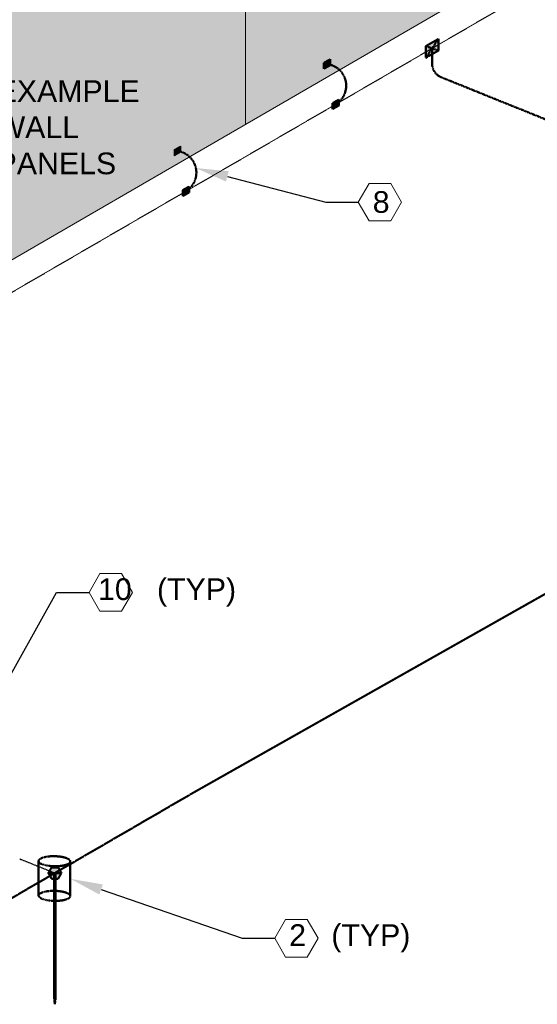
# Model space of a CAD drawing. Header units: inches. Extents: x 0 to 21849, y -2776 to 20143.
# Tile 6 of 47: x 2653 to 2940, y -2156 to -1612. Entities that reach past the tile are written whole.
import ezdxf
from ezdxf import colors
from ezdxf.entities.mleader import LeaderData, LeaderLine
from ezdxf.math import Vec2, Vec3

# ---------------------------------------------------------------- set-up
doc = ezdxf.new("R2010")
doc.units = ezdxf.units.IN
doc.header["$MEASUREMENT"] = 0
doc.linetypes.add('DASHED2', pattern=[0.375, 0.25, -0.125])
for name, color, linetype, lineweight in [('E-ISO-BLDG', 131, 'Continuous', 9), ('E-ISO-GES', 7, 'DASHED2', 50), ('E-ISO-LPS', 7, 'DASHED2', 30), ('E-STD-TEXT', 7, 'Continuous', 20)]:
    doc.layers.add(name, color=color, linetype=linetype, lineweight=lineweight)
doc.styles.get("Standard").update_dxf_attribs({"font": 'arial.ttf'})

msp = doc.modelspace()

# ---------------------------------------------------------------- hatches: boundary and pattern name
at = {"layer": 'E-ISO-BLDG', "transparency": 33554495}
h = msp.add_hatch(color=0, dxfattribs=at)
h.dxf.hatch_style = 1
h.paths.add_polyline_path([(2926.03, -1228.65), (2926.02, -1361.09), (2999.12, -1390.58), (3133.73, -1312.46)])
h.paths.add_polyline_path([(3152.09, -1319.87), (3133.73, -1312.46), (2999.12, -1390.58), (3017.47, -1397.99)])
h.paths.add_polyline_path([(3152.09, -1319.87), (3017.47, -1397.99), (3152.09, -1452.3)])
h.paths.add_polyline_path([(3152.09, -1452.31), (3152.09, -1452.3), (3017.47, -1397.99), (2979.41, -1420.07), (2979.41, -1552.51)])
edge = h.paths.add_edge_path()
edge.add_ellipse((2462.57, -1703.94), major_axis=(10.95, -0.18), ratio=0.31706, start_angle=180, end_angle=180.6052, ccw=False)
edge.add_ellipse((2462.57, -1703.94), major_axis=(10.95, -0.18), ratio=0.31706, start_angle=77.8889, end_angle=180, ccw=False)
edge.add_ellipse((2462.57, -1703.94), major_axis=(10.95, -0.18), ratio=0.31706, start_angle=0, end_angle=77.8889, ccw=False)
edge.add_line((2473.52, -1704.13), (2473.52, -1713.35))
edge.add_ellipse((2462.57, -1712.97), major_axis=(10.95, -0.18), ratio=0.31706, start_angle=349.7427, end_angle=360, ccw=False)
edge.add_line((2473.34, -1713.76), (3017.47, -1397.99))
edge.add_line((3017.47, -1397.99), (2999.12, -1390.58))
edge.add_line((2999.12, -1390.58), (2926.04, -1361.09))
edge.add_line((2926.04, -1361.09), (2290.9, -1729.68))
edge.add_line((2290.9, -1729.68), (2363.99, -1759.16))
edge.add_line((2363.99, -1759.16), (2451.62, -1708.31))
edge.add_line((2451.62, -1708.31), (2451.62, -1703.8))
edge = h.paths.add_edge_path()
edge.add_ellipse((2462.57, -1712.97), major_axis=(10.95, -0.18), ratio=0.31706, start_angle=316.3562, end_angle=349.7427, ccw=False)
edge.add_line((2470.45, -1715.49), (2470.45, -1804.18))
edge.add_ellipse((2462.57, -1804.18), major_axis=(7.88, 0), ratio=0.448424, start_angle=330.7177, end_angle=360, ccw=False)
edge.add_arc((2466.51, -1803.04), 4.1, 196.1097, 320.4122, ccw=False)
edge.add_arc((2458.63, -1805.31), 4.1, 16.1097, 96.0139)
edge.add_ellipse((2462.57, -1804.18), major_axis=(7.88, 0), ratio=0.448424, start_angle=123.6781, end_angle=150.7177)
edge.add_ellipse((2462.57, -1804.18), major_axis=(7.88, 0), ratio=0.448424, start_angle=150.7177, end_angle=180)
edge.add_arc((2458.63, -1805.31), 4.1, 140.4122, 164.1369)
edge.add_ellipse((2462.57, -1804.18), major_axis=(7.88, 0), ratio=0.448424, start_angle=150.7177, end_angle=180)
edge.add_line((2454.69, -1804.18), (2454.69, -1724.59))
edge.add_line((2454.69, -1724.59), (2365.76, -1776.19))
edge.add_line((2365.76, -1776.19), (2365.76, -1782.45))
edge.add_line((2365.76, -1782.45), (2449.72, -1859.91))
edge.add_line((2449.72, -1859.91), (2580.92, -1783.77))
edge.add_line((2580.92, -1783.77), (2580.92, -1651.33))
edge.add_line((2580.92, -1651.33), (2473.34, -1713.76))
edge = h.paths.add_edge_path()
edge.add_ellipse((2462.57, -1712.97), major_axis=(10.95, -0.18), ratio=0.31706, start_angle=180.6052, end_angle=224.2489, ccw=False)
edge.add_ellipse((2462.57, -1712.97), major_axis=(10.95, -0.18), ratio=0.31706, start_angle=180, end_angle=180.6052, ccw=False)
edge.add_line((2451.62, -1712.78), (2451.62, -1708.31))
edge.add_line((2451.62, -1708.31), (2363.99, -1759.16))
edge.add_line((2363.99, -1759.16), (2365.76, -1759.88))
edge.add_line((2365.76, -1759.88), (2365.76, -1776.19))
edge.add_line((2365.76, -1776.19), (2454.69, -1724.59))
edge.add_line((2454.69, -1724.59), (2454.69, -1715.26))
at = {"layer": 'E-ISO-BLDG', "linetype": 'DASHED2', "transparency": 33554498}
h = msp.add_hatch(dxfattribs=at)
h.set_pattern_fill('EARTH', color=0, scale=40)
h.set_pattern_definition([(0, (0, -4143), (10, 10), [10, -10]), (0, (0, -4139.25), (10, 10), [10, -10]), (0, (0, -4135.5), (10, 10), [10, -10]), (90, (1.25, -4134.25), (-10, 10), [10, -10]), (90, (5, -4134.25), (-10, 10), [10, -10]), (90, (8.75, -4134.25), (-10, 10), [10, -10])])
edge = h.paths.add_edge_path()
edge.add_arc((2492.42, -1465.89), 8, 300.1278, 360)
edge.add_line((2500.42, -1465.89), (2500.42, -1459.72))
edge.add_arc((2508.42, -1459.72), 8, 163.1102, 180, ccw=False)
edge.add_line((2500.76, -1457.39), (2137.93, -1667.95))
edge.add_line((2137.93, -1667.95), (2151.05, -1673.25))
edge.add_line((2151.05, -1673.25), (2496.43, -1472.81))
edge = h.paths.add_edge_path()
edge.add_arc((2661.92, -1196.03), 167.64, 278.9617, 283.6856, ccw=False)
edge.add_line((2688.04, -1361.62), (2545.43, -1444.38))
edge.add_arc((2540.77, -1437.88), 8, 245.7447, 305.6169, ccw=False)
edge.add_line((2537.48, -1445.17), (2531.29, -1441.57))
edge.add_arc((2527.52, -1448.63), 8, 61.8374, 77.1134)
edge.add_line((2529.3, -1440.83), (2522.15, -1444.98))
edge.add_line((2522.15, -1444.98), (2520.26, -1446.09))
edge.add_line((2520.26, -1446.09), (2514.36, -1449.5))
edge.add_line((2514.36, -1449.5), (2511.83, -1450.98))
edge.add_line((2511.83, -1450.98), (2508.51, -1452.9))
edge.add_line((2508.51, -1452.9), (2500.76, -1457.39))
edge.add_arc((2508.42, -1459.72), 8, 163.1102, 180)
edge.add_line((2500.42, -1459.72), (2500.42, -1465.89))
edge.add_arc((2492.42, -1465.89), 8, 300.1278, 360, ccw=False)
edge.add_line((2496.43, -1472.81), (2151.05, -1673.25))
edge.add_line((2151.05, -1673.25), (2156.29, -1675.36))
edge.add_line((2156.29, -1675.36), (2701.59, -1358.91))
at = {"layer": 'E-ISO-BLDG', "transparency": 33554495}
h = msp.add_hatch(color=0, dxfattribs=at)
h.dxf.hatch_style = 1
edge = h.paths.add_edge_path()
edge.add_line((2577.02, -1653.59), (2473.34, -1713.76))
edge.add_ellipse((2462.57, -1712.97), major_axis=(10.95, -0.18), ratio=0.31706, start_angle=322.9032, end_angle=349.7427, ccw=False)
edge.add_line((2471.27, -1715.21), (2471.57, -1716.65))
edge.add_line((2471.57, -1716.65), (2472.76, -1716.45))
edge.add_line((2472.76, -1716.45), (2476.03, -1735.36))
edge.add_line((2476.03, -1735.36), (2474.85, -1735.57))
edge.add_arc((-663.16, -2192.38), 3171.09, 6.42227, 8.28259, ccw=False)
edge.add_line((2488.03, -1837.68), (2577.02, -1786.03))
edge.add_line((2577.02, -1786.03), (2577.02, -1653.59))
h.paths.add_polyline_path([(2474.85, -1735.57), (2473.67, -1735.77), (2470.39, -1716.86), (2470.45, -1716.84), (2470.45, -1715.44), (2365.76, -1776.19), (2365.76, -1782.45), (2449.72, -1859.91), (2488.03, -1837.68, 0.008117)])
edge = h.paths.add_edge_path(flags=16)
edge.add_ellipse((2462.57, -1804.18), major_axis=(7.88, 0), ratio=0.448424, start_angle=303.6781, end_angle=330.7177, ccw=False)
edge.add_arc((2466.51, -1803.04), 4.1, 276.0139, 315.6602)
h.paths.add_polyline_path([(2778.22, -1536.83), (2577.02, -1653.59), (2577.02, -1786.03), (2628.88, -1755.94, 0.112926), (2624.21, -1753.23), (2620.41, -1755.44), (2620.41, -1752.19), (2623.94, -1750.14), (2623.94, -1753.15, -0.118736), (2628.88, -1755.94), (2747.18, -1687.28, 0.112903), (2742.52, -1684.57), (2738.71, -1686.78), (2738.71, -1683.53), (2742.25, -1681.49), (2742.25, -1684.49, -0.118719), (2747.18, -1687.28), (2778.22, -1669.27)])
edge = h.paths.add_edge_path()
edge.add_line((2451.62, -1708.31), (2451.62, -1703.8))
edge.add_ellipse((2462.57, -1703.94), major_axis=(10.95, -0.18), ratio=0.31706, start_angle=180, end_angle=180.6052, ccw=False)
edge.add_ellipse((2462.57, -1703.94), major_axis=(10.95, -0.18), ratio=0.31706, start_angle=129.5272, end_angle=180, ccw=False)
edge.add_ellipse((2462.57, -1703.94), major_axis=(10.95, -0.18), ratio=0.31706, start_angle=90.3026, end_angle=129.5272, ccw=False)
edge.add_ellipse((2462.57, -1703.94), major_axis=(10.95, -0.18), ratio=0.31706, start_angle=77.8889, end_angle=90.3026, ccw=False)
edge.add_ellipse((2462.57, -1703.94), major_axis=(10.95, -0.18), ratio=0.31706, start_angle=309.5272, end_angle=437.8889)
edge.add_line((2464.92, -1700.59), (2531.02, -1662.23))
edge.add_arc((2538.67, -1664.56), 8, 120.1278, 163.1102, ccw=False)
edge.add_line((2534.66, -1657.64), (2536.68, -1656.46))
edge.add_line((2536.68, -1656.46), (2536.68, -1651.93))
edge.add_line((2536.68, -1651.93), (2545.58, -1646.76))
edge.add_line((2545.58, -1646.76), (2545.58, -1647.07))
edge.add_line((2545.58, -1647.07), (2549.88, -1648.8))
edge.add_line((2549.88, -1648.8), (2553.57, -1646.66))
edge.add_arc((2557.78, -1653.47), 8, 77.1134, 121.7096, ccw=False)
edge.add_line((2559.56, -1645.67), (2817.83, -1495.78))
edge.add_arc((2825.49, -1498.11), 8, 120.1278, 163.1102, ccw=False)
edge.add_line((2821.47, -1491.19), (2823.5, -1490.01))
edge.add_line((2823.5, -1490.01), (2823.5, -1485.48))
edge.add_line((2823.5, -1485.48), (2832.4, -1480.32))
edge.add_line((2832.4, -1480.32), (2832.4, -1480.62))
edge.add_line((2832.4, -1480.62), (2836.69, -1482.36))
edge.add_line((2836.69, -1482.36), (2840.39, -1480.21))
edge.add_arc((2844.59, -1487.02), 8, 77.1134, 121.7096, ccw=False)
edge.add_line((2846.38, -1479.22), (2980.81, -1401.21))
edge.add_line((2980.81, -1401.21), (2926.02, -1379.1))
edge.add_line((2926.02, -1379.1), (2651.11, -1538.64))
edge.add_line((2651.11, -1538.64), (2651.11, -1541.88))
edge.add_line((2651.11, -1541.88), (2647.57, -1543.93))
edge.add_line((2647.57, -1543.93), (2647.57, -1546.76))
edge.add_line((2647.57, -1546.76), (2647.57, -1547.92))
edge.add_line((2647.57, -1547.92), (2646.6, -1549.16))
edge.add_line((2646.6, -1549.16), (2645.37, -1550.19))
edge.add_line((2645.37, -1550.19), (2643.3, -1550.8))
edge.add_line((2643.3, -1550.8), (2641.81, -1550.84))
edge.add_line((2641.81, -1550.84), (2639.86, -1550.83))
edge.add_line((2639.86, -1550.83), (2637.91, -1550.71))
edge.add_line((2637.91, -1550.71), (2636.07, -1550.39))
edge.add_line((2636.07, -1550.39), (2634.85, -1549.92))
edge.add_line((2634.85, -1549.92), (2633.06, -1549.11))
edge.add_line((2633.06, -1549.11), (2608.46, -1563.39))
edge.add_line((2608.46, -1563.39), (2309.2, -1737.06))
edge.add_line((2309.2, -1737.06), (2363.99, -1759.16))
edge.add_line((2363.99, -1759.16), (2451.62, -1708.31))
h.paths.add_polyline_path([(2608.46, -1563.39), (2633.06, -1549.11), (2631.84, -1548.56), (2630.54, -1548.03), (2629.19, -1547.54), (2627.59, -1546.76), (2626.54, -1546.16), (2615.09, -1541.54), (2290.9, -1729.68), (2309.2, -1737.06)])
h.paths.add_polyline_path([(2926.02, -1379.1), (2980.81, -1401.21), (2999.12, -1390.58), (2926.04, -1361.09), (2615.09, -1541.54), (2626.54, -1546.16), (2627.59, -1546.76), (2629.19, -1547.54), (2630.54, -1548.03), (2631.84, -1548.56), (2633.06, -1549.11), (2644.04, -1542.74), (2644.04, -1539.49), (2651.11, -1535.39), (2651.11, -1538.64)])
h.paths.add_polyline_path([(2647.57, -1546.76), (2647.57, -1543.93), (2644.04, -1545.98), (2644.04, -1542.74), (2633.06, -1549.11), (2634.85, -1549.92), (2636.07, -1550.39), (2637.91, -1550.71), (2639.86, -1550.83), (2641.81, -1550.84), (2643.3, -1550.8), (2645.37, -1550.19), (2646.6, -1549.16), (2647.57, -1547.92)], flags=17)
edge = h.paths.add_edge_path(flags=17)
edge.add_arc((2522.67, -1670.73), 8, 300.1278, 360)
edge.add_line((2530.67, -1670.73), (2530.67, -1664.56))
edge.add_arc((2538.67, -1664.56), 8, 163.1102, 180, ccw=False)
edge.add_line((2531.02, -1662.23), (2464.92, -1700.59))
edge.add_ellipse((2462.57, -1703.94), major_axis=(10.95, -0.18), ratio=0.31706, start_angle=0, end_angle=77.8889, ccw=False)
edge.add_line((2473.52, -1704.13), (2473.52, -1708.51))
edge.add_line((2473.52, -1708.51), (2526.69, -1677.65))
h.paths.add_polyline_path([(2999.16, -1408.61), (2993.93, -1406.5), (2862.5, -1482.77, -0.267352), (2854.56, -1483.56), (2848.37, -1479.97, 0.066753), (2846.38, -1479.22), (2839.22, -1483.37), (2841.3, -1484.21), (2841.3, -1489.18), (2832.71, -1494.16), (2825.58, -1491.29), (2817.83, -1495.78, 0.073829), (2817.49, -1498.11), (2817.49, -1504.29, -0.267352), (2813.5, -1511.2), (2575.69, -1649.22, -0.267352), (2567.74, -1650.01), (2561.55, -1646.41, 0.066753), (2559.56, -1645.67), (2552.4, -1649.82), (2554.48, -1650.66), (2554.48, -1655.63), (2545.89, -1660.61), (2538.76, -1657.74), (2531.02, -1662.23, 0.073829), (2530.67, -1664.56), (2530.67, -1670.73, -0.267352), (2526.69, -1677.65), (2473.52, -1708.51), (2470.26, -1710.4), (2471.22, -1714.99)])
h.paths.add_polyline_path([(2538.76, -1657.74), (2536.68, -1656.9), (2536.68, -1656.46), (2534.66, -1657.64, 0.189776), (2531.02, -1662.23)], flags=17)
h.paths.add_polyline_path([(2559.56, -1645.67, 0.197082), (2553.57, -1646.66), (2549.88, -1648.8), (2552.4, -1649.82)], flags=17)
h.paths.add_polyline_path([(2813.5, -1511.2, 0.267352), (2817.49, -1504.29), (2817.49, -1498.11, -0.073829), (2817.83, -1495.78), (2559.56, -1645.67, -0.066753), (2561.55, -1646.41), (2567.74, -1650.01, 0.267352), (2575.69, -1649.22)], flags=17)
h.paths.add_polyline_path([(2846.38, -1479.22, 0.197082), (2840.39, -1480.21), (2836.69, -1482.36), (2839.22, -1483.37)], flags=17)
h.paths.add_polyline_path([(2825.58, -1491.29), (2823.5, -1490.45), (2823.5, -1490.01), (2821.47, -1491.19, 0.189776), (2817.83, -1495.78)], flags=17)
h.paths.add_polyline_path([(3012.24, -1395.87), (2999.12, -1390.58), (2980.81, -1401.21), (2993.93, -1406.5)])
h.paths.add_polyline_path([(3017.47, -1397.99), (3012.24, -1395.87), (2993.93, -1406.5), (2999.16, -1408.61)])
h.paths.add_polyline_path([(2993.93, -1406.5), (2980.81, -1401.21), (2846.38, -1479.22, -0.066753), (2848.37, -1479.97), (2854.56, -1483.56, 0.267352), (2862.5, -1482.77)], flags=17)
h = msp.add_hatch(color=0, dxfattribs=at)
h.dxf.hatch_style = 1
h.paths.add_polyline_path([(2979.41, -1420.07), (2778.22, -1536.83), (2778.22, -1669.27), (2830.07, -1639.18, 0.112926), (2825.4, -1636.47), (2821.6, -1638.68), (2821.6, -1635.43), (2825.14, -1633.38), (2825.14, -1636.39, -0.118736), (2830.07, -1639.18), (2948.38, -1570.52, 0.112903), (2943.71, -1567.81), (2939.91, -1570.02), (2939.91, -1566.77), (2943.44, -1564.73), (2943.44, -1567.74, -0.118719), (2948.38, -1570.52), (2979.41, -1552.51)])
at = {"layer": 'E-ISO-GES'}
h = msp.add_hatch(color=0, dxfattribs=at)
h.dxf.hatch_style = 1
h.paths.add_polyline_path([(2885.02, -1628.55), (2885.02, -1622.06), (2877.95, -1626.16), (2877.95, -1632.65)])
h = msp.add_hatch(color=0, dxfattribs=at)
h.dxf.hatch_style = 1
h.paths.add_polyline_path([(2825.14, -1636.63), (2825.14, -1633.38), (2821.6, -1635.43), (2821.6, -1638.68)])
h = msp.add_hatch(color=0, dxfattribs=at)
h.dxf.hatch_style = 1
h.paths.add_polyline_path([(2829.89, -1658.96), (2829.89, -1655.72), (2826.35, -1657.77), (2826.35, -1661.01)])
h = msp.add_hatch(color=0, dxfattribs=at)
h.dxf.hatch_style = 1
h.paths.add_polyline_path([(2746.99, -1707.06), (2746.99, -1703.82), (2743.46, -1705.87), (2743.46, -1709.11)])
h = msp.add_hatch(color=0, dxfattribs=at)
h.dxf.hatch_style = 1
h.paths.add_polyline_path([(2669.12, -2083.66), (2670.93, -2086.78), (2674.54, -2086.78), (2676.34, -2083.66), (2674.54, -2080.53), (2670.93, -2080.53)])
h = msp.add_hatch(color=0, dxfattribs=at)
h.dxf.hatch_style = 1
h.paths.add_polyline_path([(2673.11, -2086.78), (2672.36, -2086.78), (2672.36, -2153.24), (2673.11, -2153.24)])
h = msp.add_hatch(color=0, dxfattribs=at)
h.dxf.hatch_style = 1
h.paths.add_polyline_path([(2672.73, -2153.24), (2672.36, -2153.24), (2672.73, -2156.29)])
h.paths.add_polyline_path([(2673.11, -2153.24), (2672.73, -2153.24), (2672.73, -2156.29)])
at = {"layer": 'E-ISO-LPS'}
h = msp.add_hatch(color=0, dxfattribs=at)
h.dxf.hatch_style = 1
h.paths.add_polyline_path([(2742.25, -1684.73), (2742.25, -1681.49), (2738.71, -1683.53), (2738.71, -1686.78)])

# ---------------------------------------------------------------- linework, layer by layer
at = {"layer": 'E-ISO-BLDG', "color": 0, "linetype": 'Continuous'}
msp.add_line((2449.72, -1859.91), (3152.09, -1452.3), dxfattribs=at)
at = {"layer": 'E-ISO-BLDG', "color": 0, "linetype": 'DASHED2'}
msp.add_line((2461.75, -1871.01), (3152.07, -1470.28), dxfattribs=at)
at = {"layer": 'E-ISO-BLDG', "color": 0}
msp.add_line((2778.22, -1536.83), (2778.22, -1669.27), dxfattribs=at)
at = {"layer": 'E-ISO-GES', "color": 0}
for p, q in [((2885.02, -1622.06), (2877.95, -1626.16)), ((2885.02, -1622.06), (2877.95, -1632.65)), ((2885.02, -1622.05), (2885.02, -1628.55)), ((2877.95, -1626.16), (2877.95, -1632.65)), ((2877.95, -1626.16), (2885.02, -1628.55)), ((2877.95, -1632.65), (2885.02, -1628.55)), ((2881.49, -1627.35), (2881.49, -1635.94)), ((2750.24, -2038.68), (3468.49, -1632.81)), ((2825.14, -1633.38), (2821.6, -1635.43)), ((2825.14, -1633.38), (2821.6, -1638.68)), ((2825.14, -1633.38), (2825.14, -1636.63)), ((2821.6, -1635.43), (2821.6, -1638.68)), ((2821.6, -1635.43), (2825.14, -1636.63)), ((2821.6, -1638.68), (2825.14, -1636.63)), ((2886.49, -1643.36), (3215.15, -1775.97)), ((2829.89, -1655.72), (2826.35, -1657.77)), ((2829.89, -1655.72), (2826.35, -1661.01)), ((2829.89, -1655.71), (2829.89, -1658.96)), ((2826.35, -1657.77), (2826.35, -1661.01)), ((2826.35, -1657.77), (2829.89, -1658.96)), ((2826.35, -1661.01), (2829.89, -1658.96)), ((2746.99, -1703.82), (2743.46, -1705.87)), ((2746.99, -1703.82), (2743.46, -1709.11)), ((2746.99, -1703.81), (2746.99, -1707.06)), ((2743.46, -1705.87), (2743.46, -1709.11)), ((2743.46, -1705.87), (2746.99, -1707.06)), ((2743.46, -1709.11), (2746.99, -1707.06)), ((2628.76, -2109.18), (2750.24, -2038.68)), ((2663.75, -2076.97), (2663.75, -2096.15)), ((2681.27, -2077.26), (2681.27, -2096.44)), ((2669.12, -2083.66), (2676.34, -2083.66)), ((2672.36, -2083.66), (2672.36, -2153.24)), ((2672.36, -2083.66), (2673.11, -2083.66)), ((2673.11, -2083.66), (2673.11, -2153.24)), ((2672.36, -2153.24), (2673.11, -2153.24)), ((2672.36, -2153.24), (2672.73, -2156.29)), ((2672.73, -2156.29), (2672.73, -2153.24)), ((2673.11, -2153.24), (2672.73, -2156.29))]:
    msp.add_line(p, q, dxfattribs=at)
msp.add_lwpolyline([(2676.34, -2083.66), (2674.54, -2080.53), (2670.93, -2080.53), (2669.12, -2083.66), (2670.93, -2086.78), (2674.54, -2086.78)], close=True, dxfattribs=at)
for centre, radius, start, end in [((2821.82, -1648.03), 12.1, 301.3708, 82.6491), ((2889.49, -1635.94), 8, 180, 248.0263), ((2738.92, -1696.13), 12.1, 301.3708, 82.6491)]:
    msp.add_arc(centre, radius, start, end, dxfattribs=at)
for centre in [(2672.51, -2077.12), (2672.51, -2096.29)]:
    msp.add_ellipse(centre, major_axis=(8.76, -0.15), ratio=0.31706, dxfattribs=at)
at = {"layer": 'E-ISO-LPS', "color": 0}
for p, q in [((2742.25, -1681.49), (2738.71, -1683.53)), ((2742.25, -1681.49), (2738.71, -1686.78)), ((2742.25, -1681.48), (2742.25, -1684.73)), ((2738.71, -1683.53), (2738.71, -1686.78)), ((2738.71, -1683.53), (2742.25, -1684.73)), ((2738.71, -1686.78), (2742.25, -1684.73)), ((2653.27, -2075.8), (2672.73, -2083.66))]:
    msp.add_line(p, q, dxfattribs=at)
at = {"layer": 'E-STD-TEXT', "color": 0}
for points in [[(2864.6, -1712.48), (2858.6, -1702.09), (2846.6, -1702.09), (2840.6, -1712.48), (2846.6, -1722.87), (2858.6, -1722.87)], [(2715.62, -1928.37), (2709.62, -1917.98), (2697.62, -1917.98), (2691.62, -1928.37), (2697.62, -1938.76), (2709.62, -1938.76)], [(2818.39, -2119.76), (2812.39, -2109.37), (2800.39, -2109.37), (2794.39, -2119.76), (2800.39, -2130.15), (2812.39, -2130.15)]]:
    msp.add_lwpolyline(points, close=True, dxfattribs=at)

# ---------------------------------------------------------------- texts
at = {"layer": 'E-STD-TEXT', "color": 0, "insert": (2640.5, -1645), "char_height": 12, "attachment_point": 1}
msp.add_mtext_dynamic_manual_height_columns('EXAMPLE WALL\\PPANELS', width=59.7923, gutter_width=48, heights=[0], dxfattribs=at)

# ---------------------------------------------------------------- leaders
at = {"layer": 'E-STD-TEXT', "color": 0}
ml = msp.add_multileader_mtext('Standard', dxfattribs=at)
ml.set_content('8')
ml.set_leader_properties()
ml.build(insert=Vec2(0, 0))
ml.multileader.update_dxf_attribs({"dogleg_length": 18, "arrow_head_size": 18})
ctx = ml.context
ctx.base_point, ctx.char_height, ctx.arrow_head_size, ctx.landing_gap_size, ctx.plane_origin = Vec3(2840.6, -1712.48), 12, 18, 8, Vec3(2703.83, -1808.51)
notes = []
notes.append((ctx, [(0, (1, 1, 0), (2822.6, -1712.48), (1, 0), 18, [(0, [(2750.76, -1693.61)], 0, [])])]))
ctx.mtext.insert, ctx.mtext.width, ctx.mtext.flow_direction = Vec3(2848.6, -1706.38), 20.4914, 5
ml = msp.add_multileader_mtext('Standard', dxfattribs=at)
ml.set_content('10   (TYP)')
ml.set_leader_properties()
ml.build(insert=Vec2(0, 0))
ml.multileader.update_dxf_attribs({"dogleg_length": 18, "arrow_head_size": 18})
ctx = ml.context
ctx.base_point, ctx.char_height, ctx.arrow_head_size, ctx.landing_gap_size, ctx.plane_origin = Vec3(2691.62, -1928.37), 12, 18, 5, Vec3(2655.52, -2100.28)
notes.append((ctx, [(0, (1, 1, 0), (2673.62, -1928.37), (1, 0), 18, [(0, [(2620.81, -2022.99)], 0, [])])]))
ctx.mtext.insert, ctx.mtext.width, ctx.mtext.flow_direction = Vec3(2696.62, -1920.6), 83.8264, 5
ml = msp.add_multileader_mtext('Standard', dxfattribs=at)
ml.set_content('2   (TYP)')
ml.set_leader_properties()
ml.build(insert=Vec2(0, 0))
ml.multileader.update_dxf_attribs({"dogleg_length": 18, "arrow_head_size": 18})
ctx = ml.context
ctx.base_point, ctx.char_height, ctx.arrow_head_size, ctx.landing_gap_size, ctx.plane_origin = Vec3(2794.39, -2119.76), 12, 18, 8, Vec3(2625.19, -2197.48)
notes.append((ctx, [(0, (1, 1, 0), (2776.39, -2119.76), (1, 0), 18, [(0, [(2681.27, -2086.85)], 0, [])])]))
ctx.mtext.insert, ctx.mtext.width, ctx.mtext.flow_direction = Vec3(2802.39, -2111.99), 69.9082, 5
for ctx, leaders in notes:
    for number, flags, end, landing, length, lines in leaders:
        leader = LeaderData()
        leader.index, (leader.has_last_leader_line, leader.has_dogleg_vector, leader.attachment_direction) = number, flags
        leader.last_leader_point, leader.dogleg_vector, leader.dogleg_length = Vec3(end), Vec3(landing), length
        for number, points, colour, breaks in lines:
            line = LeaderLine()
            line.index, line.vertices, line.color, line.breaks = number, Vec3.list(points), colors.encode_raw_color(colour), breaks
            leader.lines.append(line)
        ctx.leaders.append(leader)

doc.saveas('drawing.dxf')
